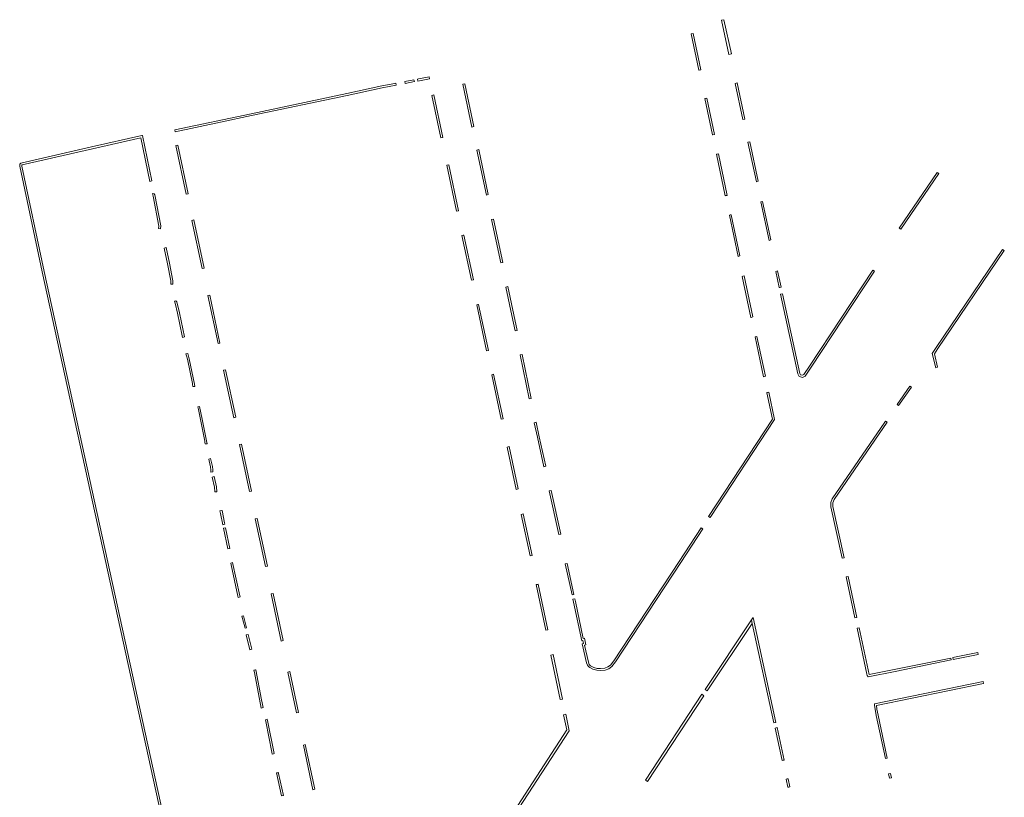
# Model space of a CAD drawing. Extents: x 211930 to 222589, y 569015 to 577578.
# Tile 59 of 95: x 220719 to 220967, y 574814 to 575010. Entities that reach past the tile are written whole.
import ezdxf

# ---------------------------------------------------------------- set-up
doc = ezdxf.new("R2010")
doc.units = 0
doc.layers.add('016 Alles planjaar 2023', color=72, linetype='Continuous', lineweight=20, true_color=0x1e90ff)

msp = doc.modelspace()

# ---------------------------------------------------------------- hatches: boundary and pattern name
at = {"layer": '016 Alles planjaar 2023', "true_color": 0x1e90ff}
h = msp.add_hatch(dxfattribs=at)
h.set_pattern_fill('DQ_CLEAR', color=72, style=0)
h.set_pattern_definition([])
h.paths.add_polyline_path([(220897.97, 575000.9), (220898.6, 575001.04), (220896.71, 575009.66), (220896.11, 575009.53), (220897.97, 575000.9)])
h = msp.add_hatch(dxfattribs=at)
h.set_pattern_fill('DQ_CLEAR', color=72, style=0)
h.set_pattern_definition([])
h.paths.add_polyline_path([(220890.88, 574997.02), (220888.94, 575006.22), (220888.45, 575006.13), (220890.4, 574996.9), (220890.49, 574996.93), (220890.88, 574997.02)])
h = msp.add_hatch(dxfattribs=at)
h.set_pattern_fill('DQ_CLEAR', color=72, style=0)
h.set_pattern_definition([])
h.paths.add_polyline_path([(220801.73, 574991.09), (220777.62, 574985.98), (220758.37, 574981.91), (220758.47, 574981.42), (220769.9, 574983.82), (220777.72, 574985.49), (220801.83, 574990.6), (220810.63, 574992.47), (220814.16, 574993.16), (220814.06, 574993.65), (220813.86, 574993.61), (220810.53, 574992.96), (220801.73, 574991.09)])
h = msp.add_hatch(dxfattribs=at)
h.set_pattern_fill('DQ_CLEAR', color=72, style=0)
h.set_pattern_definition([])
h.paths.add_polyline_path([(220818.65, 574994.54), (220816.36, 574994.09), (220816.45, 574993.6), (220818.75, 574994.05), (220818.65, 574994.54)])
h = msp.add_hatch(dxfattribs=at)
h.set_pattern_fill('DQ_CLEAR', color=72, style=0)
h.set_pattern_definition([])
h.paths.add_polyline_path([(220822.48, 574995.28), (220819.81, 574994.76), (220819.52, 574994.71), (220819.61, 574994.21), (220822.59, 574994.79), (220822.48, 574995.28)])
h = msp.add_hatch(dxfattribs=at)
h.set_pattern_fill('DQ_CLEAR', color=72, style=0)
h.set_pattern_definition([])
h.paths.add_polyline_path([(220833.26, 574982.62), (220833.75, 574982.73), (220831.47, 574993.51), (220830.98, 574993.41), (220833.26, 574982.62)])
h = msp.add_hatch(dxfattribs=at)
h.set_pattern_fill('DQ_CLEAR', color=72, style=0)
h.set_pattern_definition([])
h.paths.add_polyline_path([(220900.03, 574993.72), (220899.55, 574993.59), (220901.51, 574984.49), (220902, 574984.61), (220900.03, 574993.72)])
h = msp.add_hatch(dxfattribs=at)
h.set_pattern_fill('DQ_CLEAR', color=72, style=0)
h.set_pattern_definition([])
h.paths.add_polyline_path([(220823.61, 574990.69), (220823.13, 574990.57), (220825.42, 574979.9), (220825.9, 574980.01), (220823.61, 574990.69)])
h = msp.add_hatch(dxfattribs=at)
h.set_pattern_fill('DQ_CLEAR', color=72, style=0)
h.set_pattern_definition([])
h.paths.add_polyline_path([(220894.31, 574980.75), (220892.39, 574989.88), (220892.09, 574989.83), (220891.9, 574989.79), (220893.83, 574980.64), (220893.96, 574980.67), (220894.31, 574980.75)])
h = msp.add_hatch(dxfattribs=at)
h.set_pattern_fill('DQ_CLEAR', color=72, style=0)
h.set_pattern_definition([])
h.paths.add_polyline_path([(220750.1, 574980.5), (220737.4, 574977.59), (220719.64, 574973.53), (220719.39, 574973.22), (220719.33, 574972.72), (220725, 574946.12), (220755.54, 574806.53), (220756.98, 574799.23), (220758.73, 574790.92), (220763.22, 574769.61), (220773.51, 574722.78), (220775.66, 574711.99), (220775.94, 574709.16), (220775.79, 574708.14), (220775.95, 574707.37), (220776.35, 574707.12), (220776.79, 574707.3), (220777.37, 574707.84), (220800.48, 574743.09), (220800.71, 574743.71), (220800.69, 574744.13), (220799.24, 574750.22), (220798.76, 574750.1), (220800.19, 574744.06), (220800.2, 574743.79), (220800.03, 574743.32), (220776.98, 574708.16), (220776.51, 574707.73), (220776.4, 574707.68), (220776.4, 574707.68), (220776.3, 574708.15), (220776.45, 574709.14), (220776.15, 574712.06), (220774, 574722.89), (220763.71, 574769.71), (220757.47, 574799.33), (220756.03, 574806.63), (220725.48, 574946.22), (220719.84, 574972.74), (220719.87, 574973.01), (220719.92, 574973.08), (220749.83, 574979.92), (220752.15, 574968.93), (220752.64, 574969.03), (220750.23, 574980.44), (220750.1, 574980.5)])
h = msp.add_hatch(dxfattribs=at)
h.set_pattern_fill('DQ_CLEAR', color=72, style=0)
h.set_pattern_definition([])
h.paths.add_polyline_path([(220759.18, 574978.04), (220758.69, 574977.93), (220761.29, 574965.71), (220761.78, 574965.8), (220759.18, 574978.04)])
h = msp.add_hatch(dxfattribs=at)
h.set_pattern_fill('DQ_CLEAR', color=72, style=0)
h.set_pattern_definition([])
h.paths.add_polyline_path([(220905.37, 574968.94), (220903.23, 574978.87), (220902.74, 574978.77), (220904.89, 574968.84), (220905.37, 574968.94)])
h = msp.add_hatch(dxfattribs=at)
h.set_pattern_fill('DQ_CLEAR', color=72, style=0)
h.set_pattern_definition([])
h.paths.add_polyline_path([(220837.37, 574965.59), (220834.97, 574976.92), (220834.49, 574976.81), (220836.88, 574965.48), (220837.37, 574965.59)])
h = msp.add_hatch(dxfattribs=at)
h.set_pattern_fill('DQ_CLEAR', color=72, style=0)
h.set_pattern_definition([])
h.paths.add_polyline_path([(220895.34, 574975.88), (220894.99, 574975.8), (220894.85, 574975.77), (220897.06, 574965.29), (220897.22, 574965.32), (220897.55, 574965.39), (220895.34, 574975.88)])
h = msp.add_hatch(dxfattribs=at)
h.set_pattern_fill('DQ_CLEAR', color=72, style=0)
h.set_pattern_definition([])
h.paths.add_polyline_path([(220829.38, 574961.41), (220829.82, 574961.51), (220829.87, 574961.52), (220827.39, 574973.1), (220826.9, 574973), (220829.38, 574961.41)])
h = msp.add_hatch(dxfattribs=at)
h.set_pattern_fill('DQ_CLEAR', color=72, style=0)
h.set_pattern_definition([])
h.paths.add_polyline_path([(220950.46, 574971.17), (220940.9, 574957.15), (220941.31, 574956.87), (220950.86, 574970.88), (220950.46, 574971.17)])
h = msp.add_hatch(dxfattribs=at)
h.set_pattern_fill('DQ_CLEAR', color=72, style=0)
h.set_pattern_definition([])
h.paths.add_polyline_path([(220754.87, 574957.68), (220753.39, 574965.52), (220753.18, 574965.78), (220752.8, 574965.88), (220752.94, 574965.21), (220754.36, 574957.67), (220754.28, 574957.03), (220754.84, 574956.94), (220754.87, 574957.68)])
h = msp.add_hatch(dxfattribs=at)
h.set_pattern_fill('DQ_CLEAR', color=72, style=0)
h.set_pattern_definition([])
h.paths.add_polyline_path([(220905.98, 574963.75), (220908.08, 574954.03), (220908.56, 574954.15), (220906.47, 574963.85), (220905.98, 574963.75)])
h = msp.add_hatch(dxfattribs=at)
h.set_pattern_fill('DQ_CLEAR', color=72, style=0)
h.set_pattern_definition([])
h.paths.add_polyline_path([(220763.18, 574959.19), (220762.69, 574959.08), (220765.26, 574946.98), (220765.76, 574947.07), (220763.18, 574959.19)])
h = msp.add_hatch(dxfattribs=at)
h.set_pattern_fill('DQ_CLEAR', color=72, style=0)
h.set_pattern_definition([])
h.paths.add_polyline_path([(220840.99, 574948.46), (220838.67, 574959.43), (220838.18, 574959.33), (220840.5, 574948.36), (220840.99, 574948.46)])
h = msp.add_hatch(dxfattribs=at)
h.set_pattern_fill('DQ_CLEAR', color=72, style=0)
h.set_pattern_definition([])
h.paths.add_polyline_path([(220898.26, 574960.46), (220898.09, 574960.42), (220900.28, 574950.03), (220900.39, 574950.06), (220900.77, 574950.14), (220898.58, 574960.53), (220898.26, 574960.46)])
h = msp.add_hatch(dxfattribs=at)
h.set_pattern_fill('DQ_CLEAR', color=72, style=0)
h.set_pattern_definition([])
h.paths.add_polyline_path([(220831.07, 574955.34), (220830.7, 574955.25), (220833.11, 574944.02), (220833.6, 574944.13), (220831.19, 574955.37), (220831.07, 574955.34)])
h = msp.add_hatch(dxfattribs=at)
h.set_pattern_fill('DQ_CLEAR', color=72, style=0)
h.set_pattern_definition([])
h.paths.add_polyline_path([(220755.72, 574952.11), (220756.55, 574948.17), (220757.38, 574943.83), (220757.4, 574943.03), (220757.9, 574943.04), (220757.88, 574943.88), (220757.04, 574948.27), (220756.2, 574952.22), (220755.72, 574952.11)])
h = msp.add_hatch(dxfattribs=at)
h.set_pattern_fill('DQ_CLEAR', color=72, style=0)
h.set_pattern_definition([])
h.paths.add_polyline_path([(220966.93, 574951.76), (220950.18, 574927.07), (220949.21, 574925.53), (220950.07, 574921.96), (220950.56, 574922.08), (220949.75, 574925.44), (220950.6, 574926.8), (220967.35, 574951.48), (220966.93, 574951.76)])
h = msp.add_hatch(dxfattribs=at)
h.set_pattern_fill('DQ_CLEAR', color=72, style=0)
h.set_pattern_definition([])
h.paths.add_polyline_path([(220911.13, 574942.25), (220910.25, 574946.34), (220909.76, 574946.23), (220910.64, 574942.15), (220910.77, 574942.17), (220911.13, 574942.25)])
h = msp.add_hatch(dxfattribs=at)
h.set_pattern_fill('DQ_CLEAR', color=72, style=0)
h.set_pattern_definition([])
h.paths.add_polyline_path([(220934.61, 574946.26), (220934.19, 574946.54), (220918.24, 574922.38), (220916.88, 574920.26), (220916.48, 574920.06), (220915.99, 574920.17), (220915.81, 574920.55), (220911.48, 574940.62), (220911.07, 574940.53), (220911, 574940.5), (220915.33, 574920.39), (220915.65, 574919.74), (220915.98, 574919.66), (220916.54, 574919.54), (220917.22, 574919.87), (220918.66, 574922.1), (220934.61, 574946.26)])
h = msp.add_hatch(dxfattribs=at)
h.set_pattern_fill('DQ_CLEAR', color=72, style=0)
h.set_pattern_definition([])
h.paths.add_polyline_path([(220903.6, 574934.66), (220904.01, 574934.75), (220901.84, 574945.08), (220901.45, 574945), (220901.34, 574944.98), (220903.52, 574934.64), (220903.6, 574934.66)])
h = msp.add_hatch(dxfattribs=at)
h.set_pattern_fill('DQ_CLEAR', color=72, style=0)
h.set_pattern_definition([])
h.paths.add_polyline_path([(220841.78, 574942.29), (220843.29, 574935.16), (220844.11, 574931.26), (220844.6, 574931.36), (220843.78, 574935.27), (220842.27, 574942.39), (220841.78, 574942.29)])
h = msp.add_hatch(dxfattribs=at)
h.set_pattern_fill('DQ_CLEAR', color=72, style=0)
h.set_pattern_definition([])
h.paths.add_polyline_path([(220760.33, 574929.55), (220760.81, 574929.78), (220759.59, 574935.82), (220758.91, 574938.53), (220758.7, 574938.79), (220758.34, 574938.72), (220758.47, 574938.23), (220759.1, 574935.71), (220760.26, 574930.01), (220760.33, 574929.55)])
h = msp.add_hatch(dxfattribs=at)
h.set_pattern_fill('DQ_CLEAR', color=72, style=0)
h.set_pattern_definition([])
h.paths.add_polyline_path([(220769.78, 574928.14), (220767.2, 574940.28), (220766.71, 574940.17), (220769.29, 574928.04), (220769.78, 574928.14)])
h = msp.add_hatch(dxfattribs=at)
h.set_pattern_fill('DQ_CLEAR', color=72, style=0)
h.set_pattern_definition([])
h.paths.add_polyline_path([(220834.45, 574937.79), (220836.94, 574926.18), (220837.43, 574926.3), (220834.94, 574937.9), (220834.76, 574937.86), (220834.45, 574937.79)])
h = msp.add_hatch(dxfattribs=at)
h.set_pattern_fill('DQ_CLEAR', color=72, style=0)
h.set_pattern_definition([])
h.paths.add_polyline_path([(220906.67, 574919.7), (220906.77, 574919.72), (220907.16, 574919.81), (220905.05, 574929.81), (220904.64, 574929.73), (220904.56, 574929.71), (220906.67, 574919.7)])
h = msp.add_hatch(dxfattribs=at)
h.set_pattern_fill('DQ_CLEAR', color=72, style=0)
h.set_pattern_definition([])
h.paths.add_polyline_path([(220761.32, 574924.99), (220761.56, 574924.1), (220762.85, 574918.01), (220762.9, 574917.71), (220762.91, 574917.21), (220763.18, 574917.24), (220763.45, 574917.27), (220763.4, 574917.81), (220762.05, 574924.21), (220761.69, 574925.53), (220761.19, 574925.48), (220761.32, 574924.99)])
h = msp.add_hatch(dxfattribs=at)
h.set_pattern_fill('DQ_CLEAR', color=72, style=0)
h.set_pattern_definition([])
h.paths.add_polyline_path([(220845.87, 574925.3), (220845.38, 574925.19), (220847.7, 574914.11), (220848.19, 574914.22), (220845.87, 574925.3)])
h = msp.add_hatch(dxfattribs=at)
h.set_pattern_fill('DQ_CLEAR', color=72, style=0)
h.set_pattern_definition([])
h.paths.add_polyline_path([(220770.71, 574921.34), (220773.25, 574909.37), (220773.74, 574909.49), (220771.2, 574921.45), (220770.71, 574921.34)])
h = msp.add_hatch(dxfattribs=at)
h.set_pattern_fill('DQ_CLEAR', color=72, style=0)
h.set_pattern_definition([])
h.paths.add_polyline_path([(220841.12, 574909.08), (220838.71, 574920.31), (220838.54, 574920.27), (220838.22, 574920.2), (220840.63, 574908.97), (220841.12, 574909.08)])
h = msp.add_hatch(dxfattribs=at)
h.set_pattern_fill('DQ_CLEAR', color=72, style=0)
h.set_pattern_definition([])
h.paths.add_polyline_path([(220940.33, 574912.73), (220940.73, 574912.43), (220943.93, 574917.07), (220943.51, 574917.36), (220940.33, 574912.73)])
h = msp.add_hatch(dxfattribs=at)
h.set_pattern_fill('DQ_CLEAR', color=72, style=0)
h.set_pattern_definition([])
h.paths.add_polyline_path([(220907.65, 574915.69), (220907.52, 574915.66), (220908.93, 574909.04), (220892.84, 574884.47), (220893.26, 574884.2), (220909.46, 574908.94), (220908.01, 574915.77), (220907.65, 574915.69)])
h = msp.add_hatch(dxfattribs=at)
h.set_pattern_fill('DQ_CLEAR', color=72, style=0)
h.set_pattern_definition([])
h.paths.add_polyline_path([(220765.31, 574909.04), (220764.62, 574912.21), (220764.2, 574912.11), (220764.33, 574911.46), (220765.13, 574907.68), (220765.93, 574903.49), (220765.99, 574903.14), (220766.04, 574902.75), (220766.55, 574902.83), (220766.42, 574903.58), (220765.31, 574909.04)])
h = msp.add_hatch(dxfattribs=at)
h.set_pattern_fill('DQ_CLEAR', color=72, style=0)
h.set_pattern_definition([])
h.paths.add_polyline_path([(220851.86, 574897.12), (220850.22, 574904.58), (220849.45, 574908.22), (220848.96, 574908.11), (220849.73, 574904.47), (220851.37, 574897.02), (220851.86, 574897.12)])
h = msp.add_hatch(dxfattribs=at)
h.set_pattern_fill('DQ_CLEAR', color=72, style=0)
h.set_pattern_definition([])
h.paths.add_polyline_path([(220926.97, 574874.08), (220924.19, 574886.99), (220924.15, 574887.9), (220924.45, 574888.74), (220937.86, 574908.24), (220937.45, 574908.53), (220937.27, 574908.27), (220924, 574888.97), (220923.64, 574887.98), (220923.69, 574886.93), (220926.47, 574874), (220926.97, 574874.08)])
h = msp.add_hatch(dxfattribs=at)
h.set_pattern_fill('DQ_CLEAR', color=72, style=0)
h.set_pattern_definition([])
h.paths.add_polyline_path([(220775.18, 574902.7), (220774.7, 574902.58), (220777.2, 574890.79), (220777.69, 574890.9), (220775.18, 574902.7)])
h = msp.add_hatch(dxfattribs=at)
h.set_pattern_fill('DQ_CLEAR', color=72, style=0)
h.set_pattern_definition([])
h.paths.add_polyline_path([(220844.86, 574891.44), (220842.6, 574902.09), (220842.11, 574901.98), (220844.35, 574891.32), (220844.86, 574891.44)])
h = msp.add_hatch(dxfattribs=at)
h.set_pattern_fill('DQ_CLEAR', color=72, style=0)
h.set_pattern_definition([])
h.paths.add_polyline_path([(220767.95, 574896.2), (220767.86, 574897.07), (220767.43, 574899.07), (220766.94, 574898.96), (220767.05, 574898.47), (220767.36, 574896.99), (220767.45, 574896.15), (220767.49, 574895.65), (220768, 574895.71), (220767.95, 574896.2)])
h = msp.add_hatch(dxfattribs=at)
h.set_pattern_fill('DQ_CLEAR', color=72, style=0)
h.set_pattern_definition([])
h.paths.add_polyline_path([(220767.85, 574894.43), (220768.4, 574891.87), (220768.52, 574890.67), (220769.02, 574890.72), (220768.89, 574891.94), (220768.34, 574894.53), (220767.85, 574894.43)])
h = msp.add_hatch(dxfattribs=at)
h.set_pattern_fill('DQ_CLEAR', color=72, style=0)
h.set_pattern_definition([])
h.paths.add_polyline_path([(220855.62, 574880.01), (220853.19, 574891.06), (220852.7, 574890.96), (220855.13, 574879.91), (220855.62, 574880.01)])
h = msp.add_hatch(dxfattribs=at)
h.set_pattern_fill('DQ_CLEAR', color=72, style=0)
h.set_pattern_definition([])
h.paths.add_polyline_path([(220770.95, 574882.85), (220770.31, 574885.98), (220770.25, 574885.97), (220769.76, 574885.87), (220769.92, 574885.26), (220770.52, 574882.42), (220771, 574882.52), (220770.95, 574882.85)])
h = msp.add_hatch(dxfattribs=at)
h.set_pattern_fill('DQ_CLEAR', color=72, style=0)
h.set_pattern_definition([])
h.paths.add_polyline_path([(220779.16, 574883.99), (220778.67, 574883.88), (220781.22, 574871.87), (220781.71, 574871.98), (220779.16, 574883.99)])
h = msp.add_hatch(dxfattribs=at)
h.set_pattern_fill('DQ_CLEAR', color=72, style=0)
h.set_pattern_definition([])
h.paths.add_polyline_path([(220847.88, 574874.54), (220848.34, 574874.66), (220848.41, 574874.67), (220846.19, 574885.13), (220845.68, 574884.99), (220847.88, 574874.54)])
h = msp.add_hatch(dxfattribs=at)
h.set_pattern_fill('DQ_CLEAR', color=72, style=0)
h.set_pattern_definition([])
h.paths.add_polyline_path([(220770.7, 574881.54), (220771.8, 574876.33), (220772.24, 574876.43), (220771.19, 574881.64), (220771.14, 574881.63), (220770.7, 574881.54)])
h = msp.add_hatch(dxfattribs=at)
h.set_pattern_fill('DQ_CLEAR', color=72, style=0)
h.set_pattern_definition([])
h.paths.add_polyline_path([(220858.7, 574863.64), (220858.86, 574862.92), (220860.9, 574853.14), (220861.21, 574853.21), (220861.38, 574852.47), (220861.05, 574852.39), (220862.1, 574847.62), (220862.34, 574847.01), (220862.6, 574846.67), (220862.92, 574846.42), (220863.74, 574846), (220864.71, 574845.73), (220865.62, 574845.66), (220866.82, 574845.8), (220867.75, 574846.13), (220868.51, 574846.68), (220869.38, 574847.86), (220885.84, 574872.86), (220891.41, 574881.37), (220891, 574881.65), (220885.42, 574873.14), (220868.97, 574848.15), (220868.15, 574847.04), (220867.51, 574846.57), (220866.71, 574846.29), (220865.61, 574846.16), (220864.8, 574846.22), (220863.92, 574846.47), (220863.14, 574846.86), (220862.94, 574847), (220862.81, 574847.19), (220862.58, 574847.77), (220861.64, 574852.02), (220861.97, 574852.11), (220861.59, 574853.82), (220861.28, 574853.74), (220859.35, 574863.03), (220859.19, 574863.75), (220858.7, 574863.64)])
h = msp.add_hatch(dxfattribs=at)
h.set_pattern_fill('DQ_CLEAR', color=72, style=0)
h.set_pattern_definition([])
h.paths.add_polyline_path([(220774.79, 574864.53), (220772.96, 574872.85), (220772.48, 574872.74), (220772.58, 574872.29), (220774.31, 574864.38), (220774.36, 574864.07), (220774.84, 574864.21), (220774.83, 574864.28), (220774.79, 574864.53)])
h = msp.add_hatch(dxfattribs=at)
h.set_pattern_fill('DQ_CLEAR', color=72, style=0)
h.set_pattern_definition([])
h.paths.add_polyline_path([(220858.95, 574864.81), (220857.24, 574872.62), (220856.75, 574872.51), (220858.47, 574864.71), (220858.95, 574864.81)])
h = msp.add_hatch(dxfattribs=at)
h.set_pattern_fill('DQ_CLEAR', color=72, style=0)
h.set_pattern_definition([])
h.paths.add_polyline_path([(220927.98, 574869.35), (220927.49, 574869.25), (220929.7, 574858.97), (220930.2, 574859.05), (220927.98, 574869.35)])
h = msp.add_hatch(dxfattribs=at)
h.set_pattern_fill('DQ_CLEAR', color=72, style=0)
h.set_pattern_definition([])
h.paths.add_polyline_path([(220849.94, 574867.42), (220849.74, 574867.38), (220849.41, 574867.31), (220851.83, 574855.8), (220852.38, 574855.92), (220849.94, 574867.42)])
h = msp.add_hatch(dxfattribs=at)
h.set_pattern_fill('DQ_CLEAR', color=72, style=0)
h.set_pattern_definition([])
h.paths.add_polyline_path([(220783.17, 574865.08), (220782.69, 574864.97), (220785.21, 574853.1), (220785.7, 574853.22), (220783.17, 574865.08)])
h = msp.add_hatch(dxfattribs=at)
h.set_pattern_fill('DQ_CLEAR', color=72, style=0)
h.set_pattern_definition([])
h.paths.add_polyline_path([(220776.09, 574856.32), (220776.5, 574856.41), (220775.72, 574859.42), (220775.3, 574859.34), (220775.45, 574858.76), (220776.09, 574856.32)])
h = msp.add_hatch(dxfattribs=at)
h.set_pattern_fill('DQ_CLEAR', color=72, style=0)
h.set_pattern_definition([])
h.paths.add_polyline_path([(220909.82, 574832.59), (220904.08, 574858.99), (220903.65, 574858.42), (220903.85, 574857.52), (220909.31, 574832.48), (220909.82, 574832.59)])
h = msp.add_hatch(dxfattribs=at)
h.set_pattern_fill('DQ_CLEAR', color=72, style=0)
h.set_pattern_definition([])
h.paths.add_polyline_path([(220892.01, 574840.92), (220892.49, 574840.57), (220903.85, 574857.52), (220903.65, 574858.42), (220892.01, 574840.92)])
h = msp.add_hatch(dxfattribs=at)
h.set_pattern_fill('DQ_CLEAR', color=72, style=0)
h.set_pattern_definition([])
h.paths.add_polyline_path([(220777.3, 574850.92), (220777.78, 574851.06), (220776.89, 574854.77), (220776.4, 574854.64), (220777.3, 574850.92)])
h = msp.add_hatch(dxfattribs=at)
h.set_pattern_fill('DQ_CLEAR', color=72, style=0)
h.set_pattern_definition([])
h.paths.add_polyline_path([(220932.84, 574844.38), (220933.05, 574844.08), (220939.84, 574845.45), (220953.99, 574848.33), (220953.89, 574848.82), (220933.29, 574844.64), (220930.76, 574856.42), (220930.27, 574856.31), (220932.75, 574844.79), (220932.84, 574844.38)])
h = msp.add_hatch(dxfattribs=at)
h.set_pattern_fill('DQ_CLEAR', color=72, style=0)
h.set_pattern_definition([])
h.paths.add_polyline_path([(220856.07, 574838.46), (220853.69, 574849.7), (220853.43, 574849.65), (220853.14, 574849.58), (220855.5, 574838.34), (220856.07, 574838.46)])
h = msp.add_hatch(dxfattribs=at)
h.set_pattern_fill('DQ_CLEAR', color=72, style=0)
h.set_pattern_definition([])
h.paths.add_polyline_path([(220960.7, 574850.2), (220954.38, 574848.92), (220954.47, 574848.43), (220960.8, 574849.71), (220960.7, 574850.2)])
h = msp.add_hatch(dxfattribs=at)
h.set_pattern_fill('DQ_CLEAR', color=72, style=0)
h.set_pattern_definition([])
h.paths.add_polyline_path([(220780.16, 574836.22), (220780.65, 574836.32), (220780.27, 574838.3), (220778.81, 574845.88), (220778.73, 574845.86), (220778.32, 574845.78), (220778.45, 574845.14), (220780.16, 574836.22)])
h = msp.add_hatch(dxfattribs=at)
h.set_pattern_fill('DQ_CLEAR', color=72, style=0)
h.set_pattern_definition([])
h.paths.add_polyline_path([(220789.55, 574835.08), (220787.36, 574845.39), (220786.87, 574845.29), (220789.06, 574834.99), (220789.55, 574835.08)])
h = msp.add_hatch(dxfattribs=at)
h.set_pattern_fill('DQ_CLEAR', color=72, style=0)
h.set_pattern_definition([])
h.paths.add_polyline_path([(220935.08, 574834.35), (220937.38, 574823.47), (220937.88, 574823.58), (220935.57, 574834.45), (220935.27, 574835.97), (220935.18, 574836.85), (220935.18, 574836.87), (220962.1, 574842.43), (220962, 574842.92), (220934.69, 574837.28), (220934.67, 574836.83), (220934.78, 574835.9), (220935.08, 574834.35)])
h = msp.add_hatch(dxfattribs=at)
h.set_pattern_fill('DQ_CLEAR', color=72, style=0)
h.set_pattern_definition([])
h.paths.add_polyline_path([(220891.67, 574839.31), (220891.18, 574839.67), (220876.96, 574818.04), (220877.46, 574817.71), (220891.67, 574839.31)])
h = msp.add_hatch(dxfattribs=at)
h.set_pattern_fill('DQ_CLEAR', color=72, style=0)
h.set_pattern_definition([])
h.paths.add_polyline_path([(220802.47, 574774.14), (220801.98, 574774.02), (220804.85, 574759.56), (220805.81, 574758.11), (220807.26, 574757.61), (220808.45, 574757.76), (220809.77, 574758.41), (220810.66, 574759.07), (220812.72, 574762.11), (220834.71, 574795.14), (220857.76, 574830.5), (220856.87, 574834.67), (220856.3, 574834.54), (220857.11, 574830.72), (220834.29, 574795.42), (220812.3, 574762.39), (220810.29, 574759.42), (220809.51, 574758.84), (220808.31, 574758.24), (220807.31, 574758.12), (220806.13, 574758.52), (220805.32, 574759.76), (220802.47, 574774.14)])
h = msp.add_hatch(dxfattribs=at)
h.set_pattern_fill('DQ_CLEAR', color=72, style=0)
h.set_pattern_definition([])
h.paths.add_polyline_path([(220783.28, 574824.65), (220783.4, 574824.76), (220781.76, 574833.06), (220781.7, 574833.38), (220781.5, 574833.34), (220781.21, 574833.28), (220781.31, 574832.79), (220782.83, 574825.06), (220782.93, 574824.57), (220783.28, 574824.65)])
h = msp.add_hatch(dxfattribs=at)
h.set_pattern_fill('DQ_CLEAR', color=72, style=0)
h.set_pattern_definition([])
h.paths.add_polyline_path([(220910.11, 574831.28), (220909.59, 574831.17), (220911.37, 574823.01), (220911.63, 574823.06), (220911.88, 574823.12), (220910.11, 574831.28)])
h = msp.add_hatch(dxfattribs=at)
h.set_pattern_fill('DQ_CLEAR', color=72, style=0)
h.set_pattern_definition([])
h.paths.add_polyline_path([(220793.17, 574815.64), (220793.66, 574815.74), (220791.27, 574826.99), (220790.78, 574826.88), (220793.17, 574815.64)])
h = msp.add_hatch(dxfattribs=at)
h.set_pattern_fill('DQ_CLEAR', color=72, style=0)
h.set_pattern_definition([])
h.paths.add_polyline_path([(220784.54, 574819.72), (220784.49, 574819.96), (220784.25, 574819.91), (220784.01, 574819.86), (220785.25, 574814.06), (220785.64, 574814.15), (220785.74, 574814.17), (220784.54, 574819.72)])
h = msp.add_hatch(dxfattribs=at)
h.set_pattern_fill('DQ_CLEAR', color=72, style=0)
h.set_pattern_definition([])
h.paths.add_polyline_path([(220938.93, 574818.63), (220938.7, 574819.72), (220938.2, 574819.61), (220938.43, 574818.52), (220938.93, 574818.63)])
h = msp.add_hatch(dxfattribs=at)
h.set_pattern_fill('DQ_CLEAR', color=72, style=0)
h.set_pattern_definition([])
h.paths.add_polyline_path([(220912.84, 574816.26), (220913.03, 574816.31), (220913.35, 574816.39), (220912.91, 574818.4), (220912.65, 574818.34), (220912.4, 574818.29), (220912.84, 574816.26)])

# ---------------------------------------------------------------- linework, layer by layer
at = {"layer": '016 Alles planjaar 2023', "color": 14, "true_color": 0x004000}
for points in [[(220897.97, 575000.9), (220898.6, 575001.04), (220896.71, 575009.66), (220896.11, 575009.53), (220897.97, 575000.9)], [(220890.88, 574997.02), (220888.94, 575006.22), (220888.45, 575006.13), (220890.4, 574996.9), (220890.49, 574996.93), (220890.88, 574997.02)], [(220801.73, 574991.09), (220777.62, 574985.98), (220758.37, 574981.91), (220758.47, 574981.42), (220769.9, 574983.82), (220777.72, 574985.49), (220801.83, 574990.6), (220810.63, 574992.47), (220814.16, 574993.16), (220814.06, 574993.65), (220813.86, 574993.61), (220810.53, 574992.96), (220801.73, 574991.09)], [(220818.65, 574994.54), (220816.36, 574994.09), (220816.45, 574993.6), (220818.75, 574994.05), (220818.65, 574994.54)], [(220822.48, 574995.28), (220819.81, 574994.76), (220819.52, 574994.71), (220819.61, 574994.21), (220822.59, 574994.79), (220822.48, 574995.28)], [(220833.26, 574982.62), (220833.75, 574982.73), (220831.47, 574993.51), (220830.98, 574993.41), (220833.26, 574982.62)], [(220900.03, 574993.72), (220899.55, 574993.59), (220901.51, 574984.49), (220902, 574984.61), (220900.03, 574993.72)], [(220823.61, 574990.69), (220823.13, 574990.57), (220825.42, 574979.9), (220825.9, 574980.01), (220823.61, 574990.69)], [(220894.31, 574980.75), (220892.39, 574989.88), (220892.09, 574989.83), (220891.9, 574989.79), (220893.83, 574980.64), (220893.96, 574980.67), (220894.31, 574980.75)], [(220759.18, 574978.04), (220758.69, 574977.93), (220761.29, 574965.71), (220761.78, 574965.8), (220759.18, 574978.04)], [(220905.37, 574968.94), (220903.23, 574978.87), (220902.74, 574978.77), (220904.89, 574968.84), (220905.37, 574968.94)], [(220837.37, 574965.59), (220834.97, 574976.92), (220834.49, 574976.81), (220836.88, 574965.48), (220837.37, 574965.59)], [(220895.34, 574975.88), (220894.99, 574975.8), (220894.85, 574975.77), (220897.06, 574965.29), (220897.22, 574965.32), (220897.55, 574965.39), (220895.34, 574975.88)], [(220829.38, 574961.41), (220829.82, 574961.51), (220829.87, 574961.52), (220827.39, 574973.1), (220826.9, 574973), (220829.38, 574961.41)], [(220950.46, 574971.17), (220940.9, 574957.15), (220941.31, 574956.87), (220950.86, 574970.88), (220950.46, 574971.17)], [(220754.87, 574957.68), (220753.39, 574965.52), (220753.18, 574965.78), (220752.8, 574965.88), (220752.94, 574965.21), (220754.36, 574957.67), (220754.28, 574957.03), (220754.84, 574956.94), (220754.87, 574957.68)], [(220905.98, 574963.75), (220908.08, 574954.03), (220908.56, 574954.15), (220906.47, 574963.85), (220905.98, 574963.75)], [(220763.18, 574959.19), (220762.69, 574959.08), (220765.26, 574946.98), (220765.76, 574947.07), (220763.18, 574959.19)], [(220840.99, 574948.46), (220838.67, 574959.43), (220838.18, 574959.33), (220840.5, 574948.36), (220840.99, 574948.46)], [(220898.26, 574960.46), (220898.09, 574960.42), (220900.28, 574950.03), (220900.39, 574950.06), (220900.77, 574950.14), (220898.58, 574960.53), (220898.26, 574960.46)], [(220831.07, 574955.34), (220830.7, 574955.25), (220833.11, 574944.02), (220833.6, 574944.13), (220831.19, 574955.37), (220831.07, 574955.34)], [(220755.72, 574952.11), (220756.55, 574948.17), (220757.38, 574943.83), (220757.4, 574943.03), (220757.9, 574943.04), (220757.88, 574943.88), (220757.04, 574948.27), (220756.2, 574952.22), (220755.72, 574952.11)], [(220966.93, 574951.76), (220950.18, 574927.07), (220949.21, 574925.53), (220950.07, 574921.96), (220950.56, 574922.08), (220949.75, 574925.44), (220950.6, 574926.8), (220967.35, 574951.48), (220966.93, 574951.76)], [(220911.13, 574942.25), (220910.25, 574946.34), (220909.76, 574946.23), (220910.64, 574942.15), (220910.77, 574942.17), (220911.13, 574942.25)], [(220934.61, 574946.26), (220934.19, 574946.54), (220918.24, 574922.38), (220916.88, 574920.26), (220916.48, 574920.06), (220915.99, 574920.17), (220915.81, 574920.55), (220911.48, 574940.62), (220911.07, 574940.53), (220911, 574940.5), (220915.33, 574920.39), (220915.65, 574919.74), (220915.98, 574919.66), (220916.54, 574919.54), (220917.22, 574919.87), (220918.66, 574922.1), (220934.61, 574946.26)], [(220903.6, 574934.66), (220904.01, 574934.75), (220901.84, 574945.08), (220901.45, 574945), (220901.34, 574944.98), (220903.52, 574934.64), (220903.6, 574934.66)], [(220841.78, 574942.29), (220843.29, 574935.16), (220844.11, 574931.26), (220844.6, 574931.36), (220843.78, 574935.27), (220842.27, 574942.39), (220841.78, 574942.29)], [(220760.33, 574929.55), (220760.81, 574929.78), (220759.59, 574935.82), (220758.91, 574938.53), (220758.7, 574938.79), (220758.34, 574938.72), (220758.47, 574938.23), (220759.1, 574935.71), (220760.26, 574930.01), (220760.33, 574929.55)], [(220769.78, 574928.14), (220767.2, 574940.28), (220766.71, 574940.17), (220769.29, 574928.04), (220769.78, 574928.14)], [(220834.45, 574937.79), (220836.94, 574926.18), (220837.43, 574926.3), (220834.94, 574937.9), (220834.76, 574937.86), (220834.45, 574937.79)], [(220906.67, 574919.7), (220906.77, 574919.72), (220907.16, 574919.81), (220905.05, 574929.81), (220904.64, 574929.73), (220904.56, 574929.71), (220906.67, 574919.7)], [(220761.32, 574924.99), (220761.56, 574924.1), (220762.85, 574918.01), (220762.9, 574917.71), (220762.91, 574917.21), (220763.18, 574917.24), (220763.45, 574917.27), (220763.4, 574917.81), (220762.05, 574924.21), (220761.69, 574925.53), (220761.19, 574925.48), (220761.32, 574924.99)], [(220845.87, 574925.3), (220845.38, 574925.19), (220847.7, 574914.11), (220848.19, 574914.22), (220845.87, 574925.3)], [(220770.71, 574921.34), (220773.25, 574909.37), (220773.74, 574909.49), (220771.2, 574921.45), (220770.71, 574921.34)], [(220841.12, 574909.08), (220838.71, 574920.31), (220838.54, 574920.27), (220838.22, 574920.2), (220840.63, 574908.97), (220841.12, 574909.08)], [(220940.33, 574912.73), (220940.73, 574912.43), (220943.93, 574917.07), (220943.51, 574917.36), (220940.33, 574912.73)], [(220907.65, 574915.69), (220907.52, 574915.66), (220908.93, 574909.04), (220892.84, 574884.47), (220893.26, 574884.2), (220909.46, 574908.94), (220908.01, 574915.77), (220907.65, 574915.69)], [(220765.31, 574909.04), (220764.62, 574912.21), (220764.2, 574912.11), (220764.33, 574911.46), (220765.13, 574907.68), (220765.93, 574903.49), (220765.99, 574903.14), (220766.04, 574902.75), (220766.55, 574902.83), (220766.42, 574903.58), (220765.31, 574909.04)], [(220851.86, 574897.12), (220850.22, 574904.58), (220849.45, 574908.22), (220848.96, 574908.11), (220849.73, 574904.47), (220851.37, 574897.02), (220851.86, 574897.12)], [(220926.97, 574874.08), (220924.19, 574886.99), (220924.15, 574887.9), (220924.45, 574888.74), (220937.86, 574908.24), (220937.45, 574908.53), (220937.27, 574908.27), (220924, 574888.97), (220923.64, 574887.98), (220923.69, 574886.93), (220926.47, 574874), (220926.97, 574874.08)], [(220775.18, 574902.7), (220774.7, 574902.58), (220777.2, 574890.79), (220777.69, 574890.9), (220775.18, 574902.7)], [(220844.86, 574891.44), (220842.6, 574902.09), (220842.11, 574901.98), (220844.35, 574891.32), (220844.86, 574891.44)], [(220767.95, 574896.2), (220767.86, 574897.07), (220767.43, 574899.07), (220766.94, 574898.96), (220767.05, 574898.47), (220767.36, 574896.99), (220767.45, 574896.15), (220767.49, 574895.65), (220768, 574895.71), (220767.95, 574896.2)], [(220767.85, 574894.43), (220768.4, 574891.87), (220768.52, 574890.67), (220769.02, 574890.72), (220768.89, 574891.94), (220768.34, 574894.53), (220767.85, 574894.43)], [(220855.62, 574880.01), (220853.19, 574891.06), (220852.7, 574890.96), (220855.13, 574879.91), (220855.62, 574880.01)], [(220770.95, 574882.85), (220770.31, 574885.98), (220770.25, 574885.97), (220769.76, 574885.87), (220769.92, 574885.26), (220770.52, 574882.42), (220771, 574882.52), (220770.95, 574882.85)], [(220779.16, 574883.99), (220778.67, 574883.88), (220781.22, 574871.87), (220781.71, 574871.98), (220779.16, 574883.99)], [(220847.88, 574874.54), (220848.34, 574874.66), (220848.41, 574874.67), (220846.19, 574885.13), (220845.68, 574884.99), (220847.88, 574874.54)], [(220770.7, 574881.54), (220771.8, 574876.33), (220772.24, 574876.43), (220771.19, 574881.64), (220771.14, 574881.63), (220770.7, 574881.54)], [(220858.7, 574863.64), (220858.86, 574862.92), (220860.9, 574853.14), (220861.21, 574853.21), (220861.38, 574852.47), (220861.05, 574852.39), (220862.1, 574847.62), (220862.34, 574847.01), (220862.6, 574846.67), (220862.92, 574846.42), (220863.74, 574846), (220864.71, 574845.73), (220865.62, 574845.66), (220866.82, 574845.8), (220867.75, 574846.13), (220868.51, 574846.68), (220869.38, 574847.86), (220885.84, 574872.86), (220891.41, 574881.37), (220891, 574881.65), (220885.42, 574873.14), (220868.97, 574848.15), (220868.15, 574847.04), (220867.51, 574846.57), (220866.71, 574846.29), (220865.61, 574846.16), (220864.8, 574846.22), (220863.92, 574846.47), (220863.14, 574846.86), (220862.94, 574847), (220862.81, 574847.19), (220862.58, 574847.77), (220861.64, 574852.02), (220861.97, 574852.11), (220861.59, 574853.82), (220861.28, 574853.74), (220859.35, 574863.03), (220859.19, 574863.75), (220858.7, 574863.64)], [(220774.79, 574864.53), (220772.96, 574872.85), (220772.48, 574872.74), (220772.58, 574872.29), (220774.31, 574864.38), (220774.36, 574864.07), (220774.84, 574864.21), (220774.83, 574864.28), (220774.79, 574864.53)], [(220858.95, 574864.81), (220857.24, 574872.62), (220856.75, 574872.51), (220858.47, 574864.71), (220858.95, 574864.81)], [(220927.98, 574869.35), (220927.49, 574869.25), (220929.7, 574858.97), (220930.2, 574859.05), (220927.98, 574869.35)], [(220849.94, 574867.42), (220849.74, 574867.38), (220849.41, 574867.31), (220851.83, 574855.8), (220852.38, 574855.92), (220849.94, 574867.42)], [(220783.17, 574865.08), (220782.69, 574864.97), (220785.21, 574853.1), (220785.7, 574853.22), (220783.17, 574865.08)], [(220776.09, 574856.32), (220776.5, 574856.41), (220775.72, 574859.42), (220775.3, 574859.34), (220775.45, 574858.76), (220776.09, 574856.32)], [(220909.82, 574832.59), (220904.08, 574858.99), (220903.65, 574858.42), (220903.85, 574857.52), (220909.31, 574832.48), (220909.82, 574832.59)], [(220892.01, 574840.92), (220892.49, 574840.57), (220903.85, 574857.52), (220903.65, 574858.42), (220892.01, 574840.92)], [(220777.3, 574850.92), (220777.78, 574851.06), (220776.89, 574854.77), (220776.4, 574854.64), (220777.3, 574850.92)], [(220932.84, 574844.38), (220933.05, 574844.08), (220939.84, 574845.45), (220953.99, 574848.33), (220953.89, 574848.82), (220933.29, 574844.64), (220930.76, 574856.42), (220930.27, 574856.31), (220932.75, 574844.79), (220932.84, 574844.38)], [(220856.07, 574838.46), (220853.69, 574849.7), (220853.43, 574849.65), (220853.14, 574849.58), (220855.5, 574838.34), (220856.07, 574838.46)], [(220960.7, 574850.2), (220954.38, 574848.92), (220954.47, 574848.43), (220960.8, 574849.71), (220960.7, 574850.2)], [(220780.16, 574836.22), (220780.65, 574836.32), (220780.27, 574838.3), (220778.81, 574845.88), (220778.73, 574845.86), (220778.32, 574845.78), (220778.45, 574845.14), (220780.16, 574836.22)], [(220789.55, 574835.08), (220787.36, 574845.39), (220786.87, 574845.29), (220789.06, 574834.99), (220789.55, 574835.08)], [(220935.08, 574834.35), (220937.38, 574823.47), (220937.88, 574823.58), (220935.57, 574834.45), (220935.27, 574835.97), (220935.18, 574836.85), (220935.18, 574836.87), (220962.1, 574842.43), (220962, 574842.92), (220934.69, 574837.28), (220934.67, 574836.83), (220934.78, 574835.9), (220935.08, 574834.35)], [(220891.67, 574839.31), (220891.18, 574839.67), (220876.96, 574818.04), (220877.46, 574817.71), (220891.67, 574839.31)], [(220802.47, 574774.14), (220801.98, 574774.02), (220804.85, 574759.56), (220805.81, 574758.11), (220807.26, 574757.61), (220808.45, 574757.76), (220809.77, 574758.41), (220810.66, 574759.07), (220812.72, 574762.11), (220834.71, 574795.14), (220857.76, 574830.5), (220856.87, 574834.67), (220856.3, 574834.54), (220857.11, 574830.72), (220834.29, 574795.42), (220812.3, 574762.39), (220810.29, 574759.42), (220809.51, 574758.84), (220808.31, 574758.24), (220807.31, 574758.12), (220806.13, 574758.52), (220805.32, 574759.76), (220802.47, 574774.14)], [(220783.28, 574824.65), (220783.4, 574824.76), (220781.76, 574833.06), (220781.7, 574833.38), (220781.5, 574833.34), (220781.21, 574833.28), (220781.31, 574832.79), (220782.83, 574825.06), (220782.93, 574824.57), (220783.28, 574824.65)], [(220910.11, 574831.28), (220909.59, 574831.17), (220911.37, 574823.01), (220911.63, 574823.06), (220911.88, 574823.12), (220910.11, 574831.28)], [(220793.17, 574815.64), (220793.66, 574815.74), (220791.27, 574826.99), (220790.78, 574826.88), (220793.17, 574815.64)], [(220784.54, 574819.72), (220784.49, 574819.96), (220784.25, 574819.91), (220784.01, 574819.86), (220785.25, 574814.06), (220785.64, 574814.15), (220785.74, 574814.17), (220784.54, 574819.72)], [(220938.93, 574818.63), (220938.7, 574819.72), (220938.2, 574819.61), (220938.43, 574818.52), (220938.93, 574818.63)], [(220912.84, 574816.26), (220913.03, 574816.31), (220913.35, 574816.39), (220912.91, 574818.4), (220912.65, 574818.34), (220912.4, 574818.29), (220912.84, 574816.26)]]:
    msp.add_lwpolyline(points, close=True, dxfattribs=at)
msp.add_lwpolyline([(220756.03, 574806.63), (220725.48, 574946.22), (220719.84, 574972.74), (220719.87, 574973.01), (220719.92, 574973.08), (220749.83, 574979.92), (220752.15, 574968.93), (220752.64, 574969.03), (220750.23, 574980.44), (220750.1, 574980.5), (220750.1, 574980.5), (220737.4, 574977.59), (220719.64, 574973.53), (220719.39, 574973.22), (220719.33, 574972.72), (220725, 574946.12), (220755.54, 574806.53)], dxfattribs=at)

doc.saveas('drawing.dxf')
